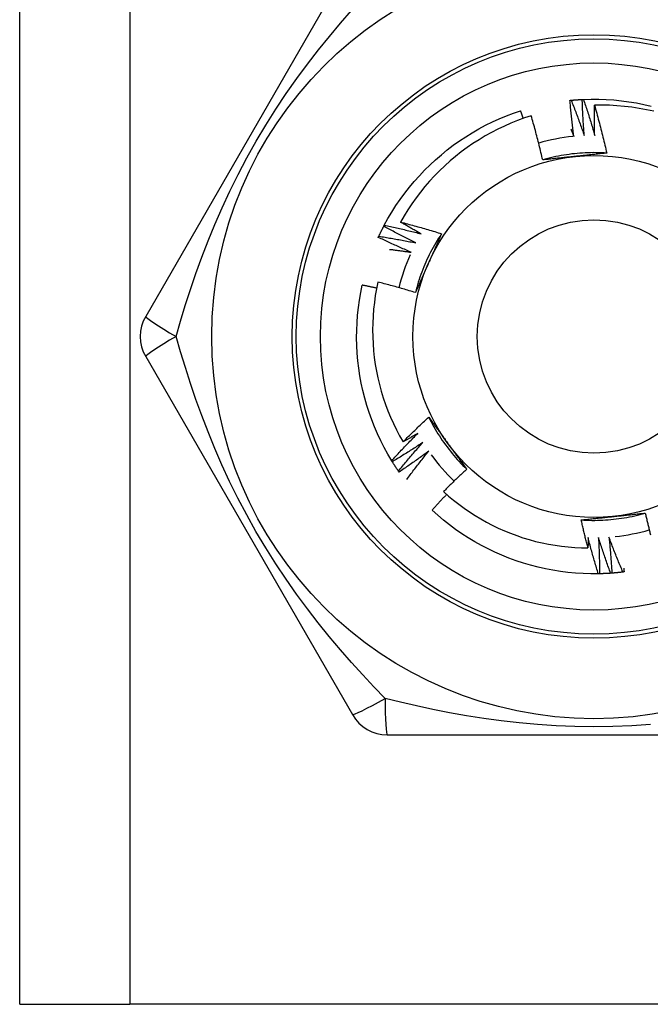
# Model space of a CAD drawing. Header units: inches. Extents: x 6 to 217, y 10 to 119.
# Tile 31 of 141: x 39.69 to 39.999, y 21.499 to 21.981. Entities that reach past the tile are written whole.
import ezdxf

# ---------------------------------------------------------------- set-up
doc = ezdxf.new("R2010")
doc.units = ezdxf.units.IN
doc.header["$MEASUREMENT"] = 0
doc.layers.add('Visible Edges(ANSI)', color=7, linetype='Continuous', lineweight=25)
doc.layers.add('Visible Tangent Edges(ANSI)', color=7, linetype='Continuous', lineweight=25)

msp = doc.modelspace()

# ---------------------------------------------------------------- linework, layer by layer
at = {"layer": 'Visible Edges(ANSI)'}
for p, q in [((39.69045, 21.49928), (39.69045, 78.25518)), ((39.85325, 22.01109), (39.7521, 21.83589)), ((39.86858, 21.87997), (39.86886, 21.8805)), ((39.7521, 21.81621), (39.85325, 21.64101)), ((39.87279, 21.76478), (39.87247, 21.76529)), ((39.8761, 21.75974), (39.87576, 21.76023)), ((39.97418, 21.70994), (39.97357, 21.70993)), ((39.8703, 21.63117), (40.0726, 21.63117)), ((39.69045, 21.49928), (39.7443, 21.49928)), ((40.1986, 21.49928), (39.7443, 21.49928))]:
    msp.add_line(p, q, dxfattribs=at)
at = {"layer": 'Visible Edges(ANSI)', "flags": 128}
for points in [[(39.95969, 21.94159), (39.95972, 21.9416), (39.95974, 21.9416), (39.95977, 21.9416), (39.95979, 21.9416), (39.95982, 21.94161), (39.95984, 21.94161), (39.95987, 21.94161), (39.95989, 21.94161), (39.95992, 21.94162), (39.95994, 21.94162), (39.95997, 21.94162), (39.95999, 21.94162), (39.96002, 21.94163), (39.96004, 21.94163), (39.96007, 21.94163), (39.96009, 21.94163), (39.96012, 21.94164), (39.96014, 21.94164), (39.96017, 21.94164), (39.96019, 21.94164), (39.96022, 21.94165), (39.96024, 21.94165), (39.96027, 21.94165), (39.96029, 21.94165)], [(39.96159, 21.92398), (39.9615, 21.92471), (39.9614, 21.92545), (39.96131, 21.92618), (39.96122, 21.92691), (39.96113, 21.92764), (39.96104, 21.92837), (39.96095, 21.92911), (39.96087, 21.92984), (39.96078, 21.93057), (39.9607, 21.93131), (39.96062, 21.93204), (39.96054, 21.93277), (39.96046, 21.93351), (39.96038, 21.93424), (39.96031, 21.93498), (39.96023, 21.93571), (39.96016, 21.93645), (39.96009, 21.93718), (39.96002, 21.93792), (39.95995, 21.93865), (39.95989, 21.93939), (39.95982, 21.94012), (39.95976, 21.94086), (39.95969, 21.94159)], [(39.96029, 21.94165), (39.96052, 21.94168), (39.96074, 21.9417), (39.96097, 21.94172), (39.96119, 21.94174), (39.96142, 21.94176), (39.96165, 21.94178), (39.96187, 21.9418), (39.9621, 21.94181), (39.96232, 21.94183), (39.96255, 21.94185), (39.96277, 21.94187), (39.963, 21.94188), (39.96322, 21.9419), (39.96345, 21.94192), (39.96367, 21.94193), (39.9639, 21.94195), (39.96413, 21.94196), (39.96435, 21.94197), (39.96458, 21.94199), (39.9648, 21.942), (39.96503, 21.94201), (39.96525, 21.94203), (39.96548, 21.94204), (39.96571, 21.94205)], [(39.96029, 21.94165), (39.96058, 21.94094), (39.96086, 21.94023), (39.96114, 21.93951), (39.96142, 21.93879), (39.96169, 21.93808), (39.96197, 21.93736), (39.96224, 21.93664), (39.96251, 21.93593), (39.96279, 21.93521), (39.96306, 21.93449), (39.96332, 21.93377), (39.96359, 21.93305), (39.96386, 21.93233), (39.96412, 21.93161), (39.96439, 21.93088), (39.96465, 21.93016), (39.96491, 21.92944), (39.96517, 21.92871), (39.96542, 21.92799), (39.96568, 21.92727), (39.96593, 21.92654), (39.96619, 21.92581), (39.96644, 21.92509), (39.96669, 21.92436)], [(39.96571, 21.94205), (39.96573, 21.94205), (39.96576, 21.94205), (39.96578, 21.94205), (39.96581, 21.94205), (39.96583, 21.94206), (39.96586, 21.94206), (39.96588, 21.94206), (39.96591, 21.94206), (39.96593, 21.94206), (39.96596, 21.94206), (39.96598, 21.94206), (39.96601, 21.94206), (39.96603, 21.94206), (39.96606, 21.94207), (39.96608, 21.94207), (39.96611, 21.94207), (39.96613, 21.94207), (39.96616, 21.94207), (39.96618, 21.94207), (39.96621, 21.94207), (39.96623, 21.94207), (39.96626, 21.94207), (39.96628, 21.94208), (39.96631, 21.94208)], [(39.96669, 21.92436), (39.96663, 21.9251), (39.96658, 21.92583), (39.96652, 21.92657), (39.96647, 21.9273), (39.96642, 21.92804), (39.96637, 21.92878), (39.96632, 21.92951), (39.96627, 21.93025), (39.96622, 21.93099), (39.96618, 21.93172), (39.96614, 21.93246), (39.96609, 21.9332), (39.96605, 21.93393), (39.96602, 21.93467), (39.96598, 21.93541), (39.96594, 21.93615), (39.96591, 21.93688), (39.96587, 21.93762), (39.96584, 21.93836), (39.96581, 21.9391), (39.96578, 21.93983), (39.96576, 21.94057), (39.96573, 21.94131), (39.96571, 21.94205)], [(39.96631, 21.94208), (39.97003, 21.94218), (39.97375, 21.94217), (39.97747, 21.94203), (39.98118, 21.94178), (39.98488, 21.94141), (39.98857, 21.94092), (39.99224, 21.94032), (39.99589, 21.93959), (39.99951, 21.93875)], [(39.96631, 21.94208), (39.96655, 21.94135), (39.9668, 21.94062), (39.96704, 21.93989), (39.96728, 21.93916), (39.96752, 21.93843), (39.96776, 21.9377), (39.96799, 21.93697), (39.96823, 21.93624), (39.96846, 21.93551), (39.9687, 21.93478), (39.96893, 21.93404), (39.96916, 21.93331), (39.96938, 21.93258), (39.96961, 21.93184), (39.96984, 21.93111), (39.97006, 21.93037), (39.97028, 21.92964), (39.9705, 21.9289), (39.97072, 21.92817), (39.97094, 21.92743), (39.97116, 21.92669), (39.97137, 21.92595), (39.97159, 21.92521), (39.9718, 21.92448)], [(39.86886, 21.8805), (39.87066, 21.88376), (39.87256, 21.88696), (39.87456, 21.89009), (39.87666, 21.89316), (39.87886, 21.89617), (39.88115, 21.89909), (39.88354, 21.90195), (39.88601, 21.90473), (39.88858, 21.90742), (39.89123, 21.91003), (39.89396, 21.91256), (39.89677, 21.915), (39.89966, 21.91734), (39.90262, 21.9196), (39.90565, 21.92175), (39.90875, 21.92381), (39.91191, 21.92577), (39.91513, 21.92762), (39.91842, 21.92938), (39.92175, 21.93102), (39.92514, 21.93256), (39.92857, 21.93399), (39.93205, 21.93531), (39.93557, 21.93651)], [(39.93683, 21.93278), (39.93678, 21.93294), (39.93673, 21.9331), (39.93668, 21.93325), (39.93663, 21.93341), (39.93657, 21.93356), (39.93652, 21.93372), (39.93647, 21.93387), (39.93642, 21.93403), (39.93636, 21.93418), (39.93631, 21.93434), (39.93626, 21.93449), (39.93621, 21.93465), (39.93615, 21.9348), (39.9361, 21.93496), (39.93605, 21.93512), (39.936, 21.93527), (39.93594, 21.93543), (39.93589, 21.93558), (39.93584, 21.93574), (39.93578, 21.93589), (39.93573, 21.93605), (39.93568, 21.9362), (39.93563, 21.93636), (39.93557, 21.93651)], [(39.9718, 21.92448), (39.97178, 21.92509), (39.97177, 21.92571), (39.97175, 21.92632), (39.97174, 21.92694), (39.97173, 21.92755), (39.97172, 21.92817), (39.97171, 21.92878), (39.9717, 21.9294), (39.97169, 21.93001), (39.97168, 21.93063), (39.97168, 21.93124), (39.97167, 21.93186), (39.97167, 21.93247), (39.97166, 21.93309), (39.97166, 21.93371), (39.97166, 21.93432), (39.97166, 21.93494), (39.97166, 21.93555), (39.97166, 21.93617), (39.97167, 21.93678), (39.97167, 21.9374), (39.97168, 21.93801), (39.97168, 21.93863), (39.97169, 21.93925)], [(40.00073, 21.93623), (39.99716, 21.93701), (39.99357, 21.93768), (39.98995, 21.93824), (39.98632, 21.93867), (39.98268, 21.93899), (39.97902, 21.9392), (39.97536, 21.93928), (39.97169, 21.93925)], [(39.97169, 21.93925), (39.97197, 21.93828), (39.97224, 21.93731), (39.97252, 21.93634), (39.97279, 21.93537), (39.97306, 21.93439), (39.97332, 21.93342), (39.97358, 21.93245), (39.97385, 21.93148), (39.9741, 21.9305), (39.97436, 21.92953), (39.97461, 21.92855), (39.97487, 21.92757), (39.97511, 21.9266), (39.97536, 21.92562), (39.9756, 21.92464), (39.97585, 21.92366), (39.97608, 21.92268), (39.97632, 21.9217), (39.97655, 21.92072), (39.97679, 21.91974), (39.97701, 21.91876), (39.97724, 21.91777), (39.97746, 21.91679), (39.97768, 21.9158)], [(39.94074, 21.93409), (39.9374, 21.93298), (39.93409, 21.93177), (39.93082, 21.93045), (39.92759, 21.92903), (39.92441, 21.92751), (39.92128, 21.92589), (39.91821, 21.92417), (39.9152, 21.92236), (39.91225, 21.92046), (39.90935, 21.91846), (39.90653, 21.91638), (39.90377, 21.9142), (39.90107, 21.91194), (39.89845, 21.90959), (39.8959, 21.90716), (39.89343, 21.90464), (39.89104, 21.90205), (39.88874, 21.89939), (39.88652, 21.89665), (39.8844, 21.89385), (39.88236, 21.89099), (39.88042, 21.88806), (39.87857, 21.88507), (39.87682, 21.88203)], [(39.94637, 21.91245), (39.94616, 21.91336), (39.94595, 21.91427), (39.94573, 21.91518), (39.94552, 21.91609), (39.9453, 21.91699), (39.94508, 21.9179), (39.94486, 21.9188), (39.94463, 21.91971), (39.94441, 21.92061), (39.94418, 21.92151), (39.94395, 21.92242), (39.94371, 21.92332), (39.94348, 21.92422), (39.94324, 21.92512), (39.943, 21.92602), (39.94276, 21.92692), (39.94251, 21.92782), (39.94227, 21.92872), (39.94202, 21.92961), (39.94176, 21.93051), (39.94151, 21.93141), (39.94125, 21.9323), (39.941, 21.9332), (39.94074, 21.93409)], [(39.96016, 21.9275), (39.96022, 21.92735), (39.96028, 21.9272), (39.96034, 21.92706), (39.9604, 21.92691), (39.96046, 21.92676), (39.96052, 21.92662), (39.96058, 21.92647), (39.96064, 21.92633), (39.9607, 21.92618), (39.96076, 21.92603), (39.96082, 21.92589), (39.96088, 21.92574), (39.96094, 21.92559), (39.961, 21.92545), (39.96106, 21.9253), (39.96112, 21.92515), (39.96118, 21.92501), (39.96124, 21.92486), (39.9613, 21.92472), (39.96136, 21.92457), (39.96142, 21.92442), (39.96148, 21.92428), (39.96154, 21.92413), (39.96159, 21.92398)], [(39.97768, 21.9158), (39.97637, 21.91588), (39.97505, 21.91594), (39.97373, 21.91598), (39.97241, 21.916), (39.97109, 21.91601), (39.96977, 21.91599), (39.96846, 21.91596), (39.96714, 21.9159), (39.96582, 21.91583), (39.9645, 21.91574), (39.96319, 21.91563), (39.96188, 21.9155), (39.96057, 21.91535), (39.95926, 21.91518), (39.95795, 21.91499), (39.95665, 21.91479), (39.95535, 21.91456), (39.95405, 21.91432), (39.95276, 21.91405), (39.95147, 21.91377), (39.95019, 21.91347), (39.94891, 21.91315), (39.94764, 21.91281), (39.94637, 21.91245)], [(39.96219, 21.91415), (39.96152, 21.91408), (39.96086, 21.91401), (39.9602, 21.91394), (39.95953, 21.91387), (39.95887, 21.9138), (39.95821, 21.91373), (39.95755, 21.91366), (39.95689, 21.91359), (39.95623, 21.91352), (39.95557, 21.91345), (39.95491, 21.91338), (39.95425, 21.91331), (39.95359, 21.91324), (39.95293, 21.91317), (39.95227, 21.9131), (39.95162, 21.91303), (39.95096, 21.91296), (39.9503, 21.91288), (39.94965, 21.91281), (39.94899, 21.91274), (39.94833, 21.91267), (39.94768, 21.9126), (39.94702, 21.91253), (39.94637, 21.91245)], [(39.97768, 21.9158), (39.97704, 21.91573), (39.9764, 21.91566), (39.97576, 21.91559), (39.97512, 21.91552), (39.97447, 21.91545), (39.97383, 21.91538), (39.97319, 21.91531), (39.97255, 21.91524), (39.9719, 21.91517), (39.97126, 21.91511), (39.97061, 21.91504), (39.96997, 21.91497), (39.96932, 21.9149), (39.96868, 21.91483), (39.96803, 21.91476), (39.96738, 21.91469), (39.96674, 21.91463), (39.96609, 21.91456), (39.96544, 21.91449), (39.96479, 21.91442), (39.96414, 21.91435), (39.96349, 21.91428), (39.96284, 21.91422), (39.96219, 21.91415)], [(39.86618, 21.8751), (39.86627, 21.87531), (39.86637, 21.87551), (39.86646, 21.87572), (39.86656, 21.87592), (39.86666, 21.87613), (39.86676, 21.87633), (39.86685, 21.87653), (39.86695, 21.87674), (39.86705, 21.87694), (39.86715, 21.87715), (39.86725, 21.87735), (39.86735, 21.87755), (39.86745, 21.87775), (39.86755, 21.87796), (39.86765, 21.87816), (39.86775, 21.87836), (39.86786, 21.87856), (39.86796, 21.87876), (39.86806, 21.87896), (39.86816, 21.87917), (39.86827, 21.87937), (39.86837, 21.87957), (39.86848, 21.87977), (39.86858, 21.87997)], [(39.88432, 21.87184), (39.88366, 21.87216), (39.883, 21.87249), (39.88233, 21.87282), (39.88167, 21.87314), (39.88101, 21.87347), (39.88035, 21.8738), (39.87969, 21.87413), (39.87903, 21.87447), (39.87838, 21.8748), (39.87772, 21.87514), (39.87706, 21.87547), (39.87641, 21.87581), (39.87575, 21.87615), (39.8751, 21.87649), (39.87444, 21.87683), (39.87379, 21.87718), (39.87313, 21.87752), (39.87248, 21.87787), (39.87183, 21.87821), (39.87118, 21.87856), (39.87053, 21.87891), (39.86988, 21.87926), (39.86923, 21.87962), (39.86858, 21.87997)], [(39.86886, 21.8805), (39.86961, 21.88034), (39.87037, 21.88018), (39.87112, 21.88002), (39.87187, 21.87986), (39.87262, 21.8797), (39.87337, 21.87953), (39.87412, 21.87936), (39.87487, 21.8792), (39.87562, 21.87903), (39.87636, 21.87885), (39.87711, 21.87868), (39.87786, 21.87851), (39.87861, 21.87833), (39.87936, 21.87815), (39.8801, 21.87798), (39.88085, 21.87779), (39.8816, 21.87761), (39.88234, 21.87743), (39.88309, 21.87725), (39.88384, 21.87706), (39.88458, 21.87687), (39.88533, 21.87668), (39.88607, 21.87649), (39.88682, 21.8763)], [(39.87682, 21.88203), (39.87766, 21.88181), (39.8785, 21.88159), (39.87934, 21.88137), (39.88018, 21.88115), (39.88102, 21.88093), (39.88185, 21.8807), (39.88269, 21.88047), (39.88353, 21.88025), (39.88436, 21.88001), (39.8852, 21.87978), (39.88603, 21.87955), (39.88687, 21.87931), (39.8877, 21.87907), (39.88853, 21.87883), (39.88936, 21.87859), (39.8902, 21.87835), (39.89103, 21.8781), (39.89186, 21.87785), (39.89269, 21.8776), (39.89352, 21.87735), (39.89435, 21.8771), (39.89518, 21.87684), (39.89601, 21.87659), (39.89684, 21.87633)], [(39.88682, 21.8763), (39.8864, 21.87653), (39.88598, 21.87677), (39.88556, 21.877), (39.88514, 21.87723), (39.88472, 21.87747), (39.8843, 21.8777), (39.88388, 21.87794), (39.88347, 21.87818), (39.88305, 21.87841), (39.88263, 21.87865), (39.88221, 21.87889), (39.8818, 21.87913), (39.88138, 21.87936), (39.88097, 21.8796), (39.88055, 21.87984), (39.88014, 21.88008), (39.87972, 21.88033), (39.87931, 21.88057), (39.87889, 21.88081), (39.87848, 21.88105), (39.87806, 21.88129), (39.87765, 21.88154), (39.87724, 21.88178), (39.87682, 21.88203)], [(39.86592, 21.87456), (39.86593, 21.87458), (39.86594, 21.8746), (39.86595, 21.87463), (39.86596, 21.87465), (39.86597, 21.87467), (39.86598, 21.87469), (39.866, 21.87472), (39.86601, 21.87474), (39.86602, 21.87476), (39.86603, 21.87479), (39.86604, 21.87481), (39.86605, 21.87483), (39.86606, 21.87485), (39.86607, 21.87488), (39.86608, 21.8749), (39.86609, 21.87492), (39.8661, 21.87495), (39.86611, 21.87497), (39.86612, 21.87499), (39.86613, 21.87501), (39.86614, 21.87504), (39.86615, 21.87506), (39.86616, 21.87508), (39.86618, 21.8751)], [(39.88206, 21.86726), (39.88138, 21.86755), (39.88071, 21.86784), (39.88003, 21.86813), (39.87935, 21.86842), (39.87867, 21.86871), (39.878, 21.86901), (39.87732, 21.86931), (39.87665, 21.8696), (39.87597, 21.8699), (39.8753, 21.8702), (39.87462, 21.87051), (39.87395, 21.87081), (39.87328, 21.87112), (39.87261, 21.87142), (39.87194, 21.87173), (39.87127, 21.87204), (39.8706, 21.87235), (39.86993, 21.87266), (39.86926, 21.87297), (39.86859, 21.87329), (39.86792, 21.8736), (39.86725, 21.87392), (39.86659, 21.87424), (39.86592, 21.87456)], [(39.86618, 21.8751), (39.86693, 21.87499), (39.86769, 21.87487), (39.86845, 21.87474), (39.86921, 21.87462), (39.86997, 21.87449), (39.87072, 21.87437), (39.87148, 21.87424), (39.87224, 21.87411), (39.87299, 21.87398), (39.87375, 21.87385), (39.87451, 21.87371), (39.87526, 21.87358), (39.87602, 21.87344), (39.87678, 21.8733), (39.87753, 21.87316), (39.87829, 21.87302), (39.87904, 21.87288), (39.8798, 21.87274), (39.88055, 21.87259), (39.88131, 21.87244), (39.88206, 21.8723), (39.88281, 21.87215), (39.88357, 21.87199), (39.88432, 21.87184)], [(39.89684, 21.87632), (39.89611, 21.87522), (39.8954, 21.87411), (39.89471, 21.87299), (39.89403, 21.87186), (39.89336, 21.87072), (39.89272, 21.86957), (39.89209, 21.86841), (39.89148, 21.86724), (39.89088, 21.86607), (39.8903, 21.86488), (39.88974, 21.86369), (39.8892, 21.86248), (39.88867, 21.86127), (39.88816, 21.86006), (39.88767, 21.85883), (39.8872, 21.8576), (39.88675, 21.85636), (39.88631, 21.85512), (39.88589, 21.85387), (39.88549, 21.85261), (39.88511, 21.85135), (39.88475, 21.85008), (39.8844, 21.84881), (39.88408, 21.84753)], [(39.89684, 21.87633), (39.89658, 21.87574), (39.89632, 21.87515), (39.89606, 21.87455), (39.8958, 21.87396), (39.89554, 21.87337), (39.89528, 21.87278), (39.89501, 21.87219), (39.89475, 21.8716), (39.89449, 21.871), (39.89423, 21.87041), (39.89397, 21.86982), (39.8937, 21.86923), (39.89344, 21.86863), (39.89318, 21.86804), (39.89291, 21.86745), (39.89265, 21.86685), (39.89238, 21.86626), (39.89212, 21.86566), (39.89185, 21.86507), (39.89159, 21.86447), (39.89132, 21.86387), (39.89106, 21.86328), (39.89079, 21.86268), (39.89052, 21.86208)], [(39.87147, 21.8687), (39.87192, 21.86865), (39.87236, 21.86859), (39.8728, 21.86854), (39.87324, 21.86848), (39.87368, 21.86843), (39.87412, 21.86837), (39.87457, 21.86831), (39.87501, 21.86825), (39.87545, 21.86819), (39.87589, 21.86814), (39.87633, 21.86808), (39.87677, 21.86802), (39.87721, 21.86796), (39.87765, 21.86789), (39.8781, 21.86783), (39.87854, 21.86777), (39.87898, 21.86771), (39.87942, 21.86765), (39.87986, 21.86758), (39.8803, 21.86752), (39.88074, 21.86745), (39.88118, 21.86739), (39.88162, 21.86732), (39.88206, 21.86726)], [(39.89052, 21.86208), (39.89025, 21.86147), (39.88998, 21.86086), (39.88971, 21.86025), (39.88944, 21.85964), (39.88917, 21.85903), (39.8889, 21.85842), (39.88863, 21.85782), (39.88836, 21.85721), (39.88809, 21.8566), (39.88782, 21.85599), (39.88755, 21.85539), (39.88728, 21.85478), (39.88701, 21.85418), (39.88674, 21.85357), (39.88648, 21.85297), (39.88621, 21.85236), (39.88594, 21.85176), (39.88567, 21.85115), (39.88541, 21.85055), (39.88514, 21.84995), (39.88487, 21.84934), (39.88461, 21.84874), (39.88434, 21.84813), (39.88408, 21.84753)], [(39.87247, 21.76529), (39.87057, 21.76849), (39.86878, 21.77175), (39.86709, 21.77507), (39.86552, 21.77843), (39.86405, 21.78185), (39.86268, 21.78531), (39.86144, 21.78882), (39.8603, 21.79236), (39.85928, 21.79594), (39.85837, 21.79955), (39.85758, 21.80318), (39.85691, 21.80684), (39.85635, 21.81052), (39.85591, 21.81421), (39.85559, 21.81792), (39.85539, 21.82163), (39.85531, 21.82535), (39.85535, 21.82907), (39.8555, 21.83279), (39.85578, 21.8365), (39.85617, 21.8402), (39.85668, 21.84388), (39.85731, 21.84755), (39.85806, 21.85119)], [(39.86509, 21.84969), (39.8648, 21.84976), (39.86451, 21.84982), (39.86421, 21.84989), (39.86392, 21.84995), (39.86363, 21.85002), (39.86334, 21.85008), (39.86304, 21.85014), (39.86275, 21.85021), (39.86246, 21.85027), (39.86216, 21.85033), (39.86187, 21.8504), (39.86158, 21.85046), (39.86129, 21.85052), (39.86099, 21.85058), (39.8607, 21.85065), (39.86041, 21.85071), (39.86011, 21.85077), (39.85982, 21.85083), (39.85953, 21.85089), (39.85923, 21.85095), (39.85894, 21.85101), (39.85865, 21.85107), (39.85835, 21.85113), (39.85806, 21.85119)], [(39.86571, 21.85268), (39.86503, 21.84938), (39.86445, 21.84606), (39.86398, 21.84272), (39.86361, 21.83936), (39.86335, 21.836), (39.86319, 21.83262), (39.86313, 21.82924), (39.86318, 21.82585), (39.86334, 21.82247), (39.8636, 21.81911), (39.86397, 21.81575), (39.86444, 21.81241), (39.86502, 21.80909), (39.8657, 21.80579), (39.86648, 21.80251), (39.86736, 21.79925), (39.86835, 21.79603), (39.86944, 21.79283), (39.87063, 21.78966), (39.87192, 21.78653), (39.87331, 21.78345), (39.87479, 21.78042), (39.87637, 21.77743), (39.87804, 21.7745)], [(39.88408, 21.84753), (39.88332, 21.84776), (39.88256, 21.848), (39.8818, 21.84823), (39.88103, 21.84846), (39.88027, 21.84868), (39.87951, 21.84891), (39.87875, 21.84913), (39.87798, 21.84935), (39.87722, 21.84957), (39.87645, 21.84979), (39.87569, 21.85001), (39.87492, 21.85023), (39.87416, 21.85044), (39.87339, 21.85065), (39.87263, 21.85086), (39.87186, 21.85107), (39.87109, 21.85128), (39.87032, 21.85148), (39.86956, 21.85169), (39.86879, 21.85189), (39.86802, 21.85209), (39.86725, 21.85229), (39.86648, 21.85249), (39.86571, 21.85268)], [(39.87804, 21.7745), (39.87855, 21.77502), (39.87906, 21.77553), (39.87958, 21.77604), (39.88009, 21.77655), (39.88061, 21.77706), (39.88113, 21.77757), (39.88165, 21.77808), (39.88216, 21.77859), (39.88268, 21.77909), (39.88321, 21.7796), (39.88373, 21.7801), (39.88425, 21.78061), (39.88477, 21.78111), (39.8853, 21.78161), (39.88583, 21.78211), (39.88635, 21.78261), (39.88688, 21.78311), (39.88741, 21.78361), (39.88794, 21.7841), (39.88847, 21.7846), (39.889, 21.78509), (39.88953, 21.78559), (39.89007, 21.78608), (39.8906, 21.78657)], [(39.8906, 21.78657), (39.89098, 21.78605), (39.89136, 21.78553), (39.89175, 21.78501), (39.89213, 21.78449), (39.89251, 21.78397), (39.89289, 21.78345), (39.89327, 21.78292), (39.89365, 21.7824), (39.89404, 21.78188), (39.89442, 21.78136), (39.8948, 21.78083), (39.89518, 21.78031), (39.89556, 21.77978), (39.89595, 21.77926), (39.89633, 21.77873), (39.89671, 21.77821), (39.89709, 21.77768), (39.89748, 21.77715), (39.89786, 21.77663), (39.89824, 21.7761), (39.89863, 21.77557), (39.89901, 21.77504), (39.8994, 21.77451), (39.89978, 21.77398)], [(39.89061, 21.78658), (39.89119, 21.78539), (39.8918, 21.78422), (39.89242, 21.78306), (39.89306, 21.78191), (39.89372, 21.78076), (39.89439, 21.77963), (39.89508, 21.7785), (39.89579, 21.77739), (39.89651, 21.77628), (39.89725, 21.77519), (39.898, 21.77411), (39.89877, 21.77304), (39.89955, 21.77198), (39.90035, 21.77093), (39.90117, 21.76989), (39.902, 21.76886), (39.90284, 21.76785), (39.9037, 21.76685), (39.90458, 21.76586), (39.90547, 21.76489), (39.90637, 21.76393), (39.90729, 21.76298), (39.90822, 21.76205), (39.90916, 21.76113)], [(39.87247, 21.76529), (39.87299, 21.76586), (39.8735, 21.76642), (39.87402, 21.76699), (39.87455, 21.76755), (39.87507, 21.76811), (39.87559, 21.76868), (39.87612, 21.76924), (39.87664, 21.7698), (39.87717, 21.77036), (39.8777, 21.77092), (39.87822, 21.77147), (39.87875, 21.77203), (39.87928, 21.77258), (39.87982, 21.77314), (39.88035, 21.77369), (39.88088, 21.77424), (39.88142, 21.7748), (39.88196, 21.77535), (39.88249, 21.77589), (39.88303, 21.77644), (39.88357, 21.77699), (39.88411, 21.77754), (39.88466, 21.77808), (39.8852, 21.77863)], [(39.8852, 21.77863), (39.8849, 21.77845), (39.88461, 21.77828), (39.88431, 21.7781), (39.88401, 21.77793), (39.88371, 21.77775), (39.88342, 21.77758), (39.88312, 21.77741), (39.88282, 21.77723), (39.88252, 21.77706), (39.88223, 21.77689), (39.88193, 21.77672), (39.88163, 21.77654), (39.88133, 21.77637), (39.88103, 21.7762), (39.88073, 21.77603), (39.88044, 21.77586), (39.88014, 21.77569), (39.87984, 21.77552), (39.87954, 21.77535), (39.87924, 21.77518), (39.87894, 21.77501), (39.87864, 21.77484), (39.87834, 21.77467), (39.87804, 21.7745)], [(39.88778, 21.77421), (39.88716, 21.77381), (39.88655, 21.7734), (39.88593, 21.773), (39.88531, 21.77259), (39.88469, 21.77219), (39.88407, 21.77179), (39.88345, 21.77139), (39.88283, 21.77099), (39.88221, 21.77059), (39.88159, 21.7702), (39.88096, 21.7698), (39.88034, 21.76941), (39.87971, 21.76901), (39.87909, 21.76862), (39.87846, 21.76823), (39.87783, 21.76784), (39.87721, 21.76746), (39.87658, 21.76707), (39.87595, 21.76668), (39.87532, 21.7663), (39.87468, 21.76592), (39.87405, 21.76554), (39.87342, 21.76515), (39.87279, 21.76478)], [(39.87576, 21.76023), (39.87624, 21.76083), (39.87673, 21.76142), (39.87722, 21.76201), (39.87771, 21.7626), (39.8782, 21.76319), (39.8787, 21.76378), (39.87919, 21.76437), (39.87969, 21.76495), (39.88019, 21.76554), (39.88068, 21.76612), (39.88118, 21.76671), (39.88168, 21.76729), (39.88218, 21.76787), (39.88269, 21.76845), (39.88319, 21.76903), (39.8837, 21.76961), (39.8842, 21.77019), (39.88471, 21.77077), (39.88522, 21.77135), (39.88573, 21.77192), (39.88624, 21.7725), (39.88675, 21.77307), (39.88726, 21.77364), (39.88778, 21.77421)], [(39.89978, 21.77398), (39.90018, 21.77344), (39.90057, 21.7729), (39.90096, 21.77236), (39.90135, 21.77182), (39.90174, 21.77128), (39.90214, 21.77074), (39.90253, 21.77021), (39.90292, 21.76967), (39.90331, 21.76913), (39.9037, 21.7686), (39.90409, 21.76806), (39.90448, 21.76752), (39.90487, 21.76699), (39.90526, 21.76645), (39.90565, 21.76592), (39.90604, 21.76538), (39.90643, 21.76485), (39.90682, 21.76432), (39.90721, 21.76379), (39.9076, 21.76325), (39.90799, 21.76272), (39.90838, 21.76219), (39.90877, 21.76166), (39.90916, 21.76113)], [(39.89058, 21.76994), (39.88999, 21.7695), (39.88939, 21.76906), (39.8888, 21.76863), (39.8882, 21.76819), (39.8876, 21.76776), (39.88701, 21.76733), (39.88641, 21.7669), (39.88581, 21.76646), (39.88521, 21.76604), (39.88461, 21.76561), (39.884, 21.76518), (39.8834, 21.76475), (39.8828, 21.76433), (39.88219, 21.76391), (39.88159, 21.76348), (39.88098, 21.76306), (39.88037, 21.76264), (39.87977, 21.76222), (39.87916, 21.76181), (39.87855, 21.76139), (39.87794, 21.76098), (39.87732, 21.76056), (39.87671, 21.76015), (39.8761, 21.75974)], [(39.87982, 21.75605), (39.88025, 21.75664), (39.88069, 21.75723), (39.88113, 21.75781), (39.88157, 21.7584), (39.88201, 21.75898), (39.88245, 21.75957), (39.88289, 21.76015), (39.88333, 21.76073), (39.88378, 21.76131), (39.88422, 21.76189), (39.88467, 21.76247), (39.88512, 21.76305), (39.88557, 21.76363), (39.88602, 21.76421), (39.88647, 21.76479), (39.88692, 21.76536), (39.88738, 21.76594), (39.88783, 21.76651), (39.88829, 21.76709), (39.88874, 21.76766), (39.8892, 21.76823), (39.88966, 21.7688), (39.89012, 21.76937), (39.89058, 21.76994)], [(39.87576, 21.76023), (39.87563, 21.76042), (39.8755, 21.76061), (39.87537, 21.76079), (39.87525, 21.76098), (39.87512, 21.76117), (39.87499, 21.76136), (39.87487, 21.76154), (39.87474, 21.76173), (39.87462, 21.76192), (39.87449, 21.76211), (39.87437, 21.7623), (39.87424, 21.76249), (39.87412, 21.76268), (39.874, 21.76287), (39.87387, 21.76306), (39.87375, 21.76325), (39.87363, 21.76344), (39.87351, 21.76363), (39.87339, 21.76382), (39.87327, 21.76401), (39.87314, 21.7642), (39.87302, 21.76439), (39.8729, 21.76458), (39.87279, 21.76478)], [(39.90916, 21.76113), (39.90868, 21.76068), (39.9082, 21.76023), (39.90772, 21.75978), (39.90724, 21.75933), (39.90676, 21.75888), (39.90628, 21.75842), (39.9058, 21.75797), (39.90532, 21.75752), (39.90485, 21.75706), (39.90437, 21.7566), (39.9039, 21.75615), (39.90343, 21.75569), (39.90295, 21.75523), (39.90248, 21.75477), (39.90201, 21.75431), (39.90154, 21.75385), (39.90107, 21.75339), (39.9006, 21.75293), (39.90014, 21.75246), (39.89967, 21.752), (39.8992, 21.75153), (39.89874, 21.75107), (39.89827, 21.7506), (39.89781, 21.75013)], [(39.89934, 21.74877), (39.89904, 21.74845), (39.89874, 21.74814), (39.89844, 21.74782), (39.89814, 21.74751), (39.89784, 21.74719), (39.89754, 21.74687), (39.89724, 21.74655), (39.89695, 21.74624), (39.89665, 21.74592), (39.89635, 21.7456), (39.89606, 21.74528), (39.89576, 21.74496), (39.89547, 21.74464), (39.89517, 21.74432), (39.89488, 21.744), (39.89458, 21.74368), (39.89429, 21.74336), (39.894, 21.74304), (39.8937, 21.74272), (39.89341, 21.7424), (39.89312, 21.74208), (39.89282, 21.74175), (39.89253, 21.74143), (39.89224, 21.74111)], [(39.89781, 21.75013), (39.90023, 21.74799), (39.90272, 21.74592), (39.90526, 21.74393), (39.90787, 21.74201), (39.91053, 21.74018), (39.91325, 21.73843), (39.91601, 21.73677), (39.91884, 21.73519), (39.92171, 21.7337), (39.92462, 21.73229), (39.92759, 21.73098), (39.93059, 21.72975), (39.93363, 21.72862), (39.93669, 21.72759), (39.93979, 21.72666), (39.94291, 21.72582), (39.94605, 21.72507), (39.94921, 21.72443), (39.9524, 21.72388), (39.9556, 21.72344), (39.95881, 21.72309), (39.96204, 21.72284), (39.96527, 21.7227), (39.96851, 21.72265)], [(39.97357, 21.70993), (39.96985, 21.70992), (39.96613, 21.71003), (39.96242, 21.71026), (39.95872, 21.71061), (39.95503, 21.71107), (39.95135, 21.71166), (39.9477, 21.71236), (39.94407, 21.71318), (39.94047, 21.71411), (39.9369, 21.71516), (39.93337, 21.71633), (39.92987, 21.7176), (39.92642, 21.71899), (39.92302, 21.72049), (39.91966, 21.72209), (39.91636, 21.7238), (39.91311, 21.72562), (39.90992, 21.72754), (39.9068, 21.72956), (39.90374, 21.73168), (39.90076, 21.7339), (39.89784, 21.73621), (39.895, 21.73861), (39.89224, 21.74111)], [(39.96521, 21.7363), (39.96653, 21.73622), (39.96785, 21.73616), (39.96917, 21.73612), (39.97048, 21.73609), (39.9718, 21.73609), (39.97312, 21.73611), (39.97444, 21.73614), (39.97576, 21.73619), (39.97708, 21.73627), (39.97839, 21.73636), (39.97971, 21.73647), (39.98102, 21.7366), (39.98233, 21.73675), (39.98364, 21.73692), (39.98494, 21.73711), (39.98625, 21.73731), (39.98755, 21.73754), (39.98884, 21.73778), (39.99014, 21.73805), (39.99142, 21.73833), (39.99271, 21.73863), (39.99399, 21.73895), (39.99526, 21.73929), (39.99653, 21.73964)], [(39.98071, 21.73795), (39.98137, 21.73802), (39.98204, 21.73809), (39.9827, 21.73816), (39.98336, 21.73823), (39.98403, 21.7383), (39.98469, 21.73837), (39.98535, 21.73844), (39.98601, 21.73851), (39.98667, 21.73858), (39.98733, 21.73865), (39.98799, 21.73872), (39.98865, 21.73879), (39.98931, 21.73886), (39.98997, 21.73893), (39.99062, 21.739), (39.99128, 21.73907), (39.99194, 21.73914), (39.9926, 21.73921), (39.99325, 21.73928), (39.99391, 21.73936), (39.99456, 21.73943), (39.99522, 21.7395), (39.99587, 21.73957), (39.99653, 21.73964)], [(39.99653, 21.73964), (39.99665, 21.73914), (39.99676, 21.73863), (39.99688, 21.73812), (39.997, 21.73761), (39.99712, 21.7371), (39.99724, 21.7366), (39.99736, 21.73609), (39.99748, 21.73558), (39.9976, 21.73507), (39.99773, 21.73457), (39.99785, 21.73406), (39.99797, 21.73355), (39.9981, 21.73305), (39.99822, 21.73254), (39.99835, 21.73204), (39.99848, 21.73153), (39.99861, 21.73102), (39.99873, 21.73052), (39.99886, 21.73001), (39.99899, 21.72951), (39.99912, 21.729)], [(39.96521, 21.73629), (39.96585, 21.73636), (39.9665, 21.73644), (39.96714, 21.73651), (39.96778, 21.73658), (39.96842, 21.73665), (39.96906, 21.73672), (39.96971, 21.73679), (39.97035, 21.73685), (39.97099, 21.73692), (39.97164, 21.73699), (39.97228, 21.73706), (39.97293, 21.73713), (39.97357, 21.7372), (39.97422, 21.73727), (39.97487, 21.73734), (39.97551, 21.7374), (39.97616, 21.73747), (39.97681, 21.73754), (39.97746, 21.73761), (39.9781, 21.73768), (39.97875, 21.73775), (39.9794, 21.73781), (39.98006, 21.73788), (39.98071, 21.73795)], [(39.96851, 21.72265), (39.96837, 21.72322), (39.96822, 21.72379), (39.96808, 21.72435), (39.96793, 21.72492), (39.96779, 21.72548), (39.96764, 21.72605), (39.9675, 21.72662), (39.96736, 21.72719), (39.96722, 21.72775), (39.96708, 21.72832), (39.96694, 21.72889), (39.9668, 21.72946), (39.96667, 21.73003), (39.96653, 21.7306), (39.96639, 21.73116), (39.96626, 21.73173), (39.96613, 21.7323), (39.96599, 21.73287), (39.96586, 21.73344), (39.96573, 21.73401), (39.9656, 21.73458), (39.96547, 21.73515), (39.96534, 21.73572), (39.96521, 21.73629)], [(39.96854, 21.72766), (39.96854, 21.72746), (39.96854, 21.72725), (39.96854, 21.72704), (39.96854, 21.72683), (39.96854, 21.72662), (39.96854, 21.72641), (39.96854, 21.7262), (39.96854, 21.72599), (39.96854, 21.72579), (39.96854, 21.72558), (39.96854, 21.72537), (39.96854, 21.72516), (39.96854, 21.72495), (39.96853, 21.72474), (39.96853, 21.72453), (39.96853, 21.72432), (39.96853, 21.72412), (39.96853, 21.72391), (39.96853, 21.7237), (39.96852, 21.72349), (39.96852, 21.72328), (39.96852, 21.72307), (39.96852, 21.72286), (39.96851, 21.72265)], [(39.97357, 21.70993), (39.97335, 21.71066), (39.97312, 21.7114), (39.9729, 21.71213), (39.97268, 21.71287), (39.97246, 21.7136), (39.97224, 21.71434), (39.97202, 21.71507), (39.97181, 21.71581), (39.97159, 21.71655), (39.97138, 21.71729), (39.97117, 21.71802), (39.97096, 21.71876), (39.97075, 21.7195), (39.97054, 21.72024), (39.97033, 21.72098), (39.97013, 21.72172), (39.96992, 21.72246), (39.96972, 21.72321), (39.96952, 21.72395), (39.96932, 21.72469), (39.96913, 21.72543), (39.96893, 21.72618), (39.96873, 21.72692), (39.96854, 21.72766)], [(39.97365, 21.72765), (39.97369, 21.72691), (39.97373, 21.72617), (39.97376, 21.72544), (39.9738, 21.7247), (39.97383, 21.72396), (39.97386, 21.72322), (39.97389, 21.72249), (39.97392, 21.72175), (39.97395, 21.72101), (39.97397, 21.72027), (39.974, 21.71954), (39.97402, 21.7188), (39.97404, 21.71806), (39.97406, 21.71732), (39.97408, 21.71659), (39.97409, 21.71585), (39.97411, 21.71511), (39.97412, 21.71437), (39.97414, 21.71363), (39.97415, 21.71289), (39.97416, 21.71216), (39.97416, 21.71142), (39.97417, 21.71068), (39.97418, 21.70994)], [(39.9796, 21.71019), (39.97933, 21.71091), (39.97907, 21.71164), (39.97881, 21.71236), (39.97855, 21.71308), (39.97829, 21.7138), (39.97804, 21.71453), (39.97778, 21.71525), (39.97753, 21.71598), (39.97727, 21.7167), (39.97702, 21.71743), (39.97677, 21.71816), (39.97652, 21.71888), (39.97628, 21.71961), (39.97603, 21.72034), (39.97579, 21.72107), (39.97554, 21.7218), (39.9753, 21.72253), (39.97506, 21.72326), (39.97482, 21.72399), (39.97459, 21.72472), (39.97435, 21.72545), (39.97412, 21.72618), (39.97388, 21.72691), (39.97365, 21.72765)], [(39.97876, 21.72789), (39.97883, 21.72716), (39.97891, 21.72643), (39.97898, 21.72569), (39.97905, 21.72496), (39.97913, 21.72422), (39.9792, 21.72349), (39.97926, 21.72275), (39.97933, 21.72202), (39.9794, 21.72128), (39.97946, 21.72055), (39.97952, 21.71981), (39.97958, 21.71908), (39.97964, 21.71834), (39.9797, 21.71761), (39.97976, 21.71687), (39.97981, 21.71613), (39.97986, 21.7154), (39.97992, 21.71466), (39.97997, 21.71392), (39.98002, 21.71319), (39.98006, 21.71245), (39.98011, 21.71171), (39.98016, 21.71098), (39.9802, 21.71024)], [(39.9856, 21.71077), (39.9853, 21.71148), (39.985, 21.71219), (39.9847, 21.71289), (39.98441, 21.7136), (39.98411, 21.71431), (39.98382, 21.71502), (39.98352, 21.71573), (39.98323, 21.71644), (39.98294, 21.71715), (39.98265, 21.71786), (39.98237, 21.71858), (39.98208, 21.71929), (39.9818, 21.72), (39.98151, 21.72072), (39.98123, 21.72143), (39.98095, 21.72215), (39.98067, 21.72286), (39.98039, 21.72358), (39.98012, 21.7243), (39.97984, 21.72502), (39.97957, 21.72574), (39.9793, 21.72645), (39.97903, 21.72717), (39.97876, 21.72789)], [(39.9796, 21.71019), (39.97937, 21.71018), (39.97915, 21.71016), (39.97892, 21.71015), (39.9787, 21.71013), (39.97847, 21.71012), (39.97824, 21.71011), (39.97802, 21.71009), (39.97779, 21.71008), (39.97757, 21.71007), (39.97734, 21.71006), (39.97711, 21.71005), (39.97689, 21.71003), (39.97666, 21.71002), (39.97644, 21.71001), (39.97621, 21.71001), (39.97598, 21.71), (39.97576, 21.70999), (39.97553, 21.70998), (39.97531, 21.70997), (39.97508, 21.70996), (39.97485, 21.70996), (39.97463, 21.70995), (39.9744, 21.70995), (39.97418, 21.70994)], [(39.9802, 21.71024), (39.98017, 21.71024), (39.98015, 21.71023), (39.98012, 21.71023), (39.9801, 21.71023), (39.98007, 21.71023), (39.98005, 21.71023), (39.98002, 21.71022), (39.98, 21.71022), (39.97997, 21.71022), (39.97995, 21.71022), (39.97992, 21.71022), (39.9799, 21.71022), (39.97987, 21.71021), (39.97985, 21.71021), (39.97982, 21.71021), (39.9798, 21.71021), (39.97977, 21.71021), (39.97975, 21.7102), (39.97972, 21.7102), (39.9797, 21.7102), (39.97967, 21.7102), (39.97965, 21.7102), (39.97962, 21.7102), (39.9796, 21.71019)], [(39.9856, 21.71077), (39.98538, 21.71075), (39.98515, 21.71072), (39.98493, 21.71069), (39.9847, 21.71067), (39.98448, 21.71064), (39.98425, 21.71062), (39.98403, 21.71059), (39.9838, 21.71057), (39.98358, 21.71054), (39.98335, 21.71052), (39.98313, 21.7105), (39.9829, 21.71047), (39.98268, 21.71045), (39.98245, 21.71043), (39.98223, 21.71041), (39.982, 21.71039), (39.98178, 21.71037), (39.98155, 21.71035), (39.98133, 21.71033), (39.9811, 21.71031), (39.98088, 21.71029), (39.98065, 21.71027), (39.98043, 21.71025), (39.9802, 21.71024)], [(39.9862, 21.71085), (39.98617, 21.71084), (39.98615, 21.71084), (39.98612, 21.71084), (39.9861, 21.71084), (39.98607, 21.71083), (39.98605, 21.71083), (39.98602, 21.71083), (39.986, 21.71082), (39.98597, 21.71082), (39.98595, 21.71082), (39.98592, 21.71081), (39.9859, 21.71081), (39.98587, 21.71081), (39.98585, 21.7108), (39.98582, 21.7108), (39.9858, 21.7108), (39.98577, 21.71079), (39.98575, 21.71079), (39.98572, 21.71079), (39.9857, 21.71079), (39.98567, 21.71078), (39.98565, 21.71078), (39.98562, 21.71078), (39.9856, 21.71077)], [(39.986, 21.71262), (39.98601, 21.71254), (39.98602, 21.71247), (39.98602, 21.7124), (39.98603, 21.71232), (39.98604, 21.71225), (39.98605, 21.71217), (39.98606, 21.7121), (39.98607, 21.71203), (39.98608, 21.71195), (39.98608, 21.71188), (39.98609, 21.71181), (39.9861, 21.71173), (39.98611, 21.71166), (39.98612, 21.71159), (39.98613, 21.71151), (39.98613, 21.71144), (39.98614, 21.71136), (39.98615, 21.71129), (39.98616, 21.71122), (39.98617, 21.71114), (39.98617, 21.71107), (39.98618, 21.711), (39.98619, 21.71092), (39.9862, 21.71085)]]:
    msp.add_lwpolyline(points, dxfattribs=at)
at = {"layer": 'Visible Edges(ANSI)'}
for radius in [0.18701, 0.13386, 0.08858]:
    msp.add_circle((39.97145, 21.82605), radius, dxfattribs=at)
for centre, radius, start, end in [((39.97145, 21.82605), 0.09843, 96.0181, 105.9569), ((39.97145, 21.82605), 0.09843, 156.0181, 165.9569), ((39.76915, 21.82605), 0.01969, 150, 210), ((39.97145, 21.82605), 0.09843, 216.0181, 225.9569), ((39.97145, 21.82605), 0.09843, 276.0181, 285.9569), ((39.8703, 21.65085), 0.01969, 210, 270)]:
    msp.add_arc(centre, radius, start, end, dxfattribs=at)
at = {"layer": 'Visible Tangent Edges(ANSI)'}
msp.add_line((39.7443, 78.25518), (39.7443, 21.49928), dxfattribs=at)
at = {"layer": 'Visible Tangent Edges(ANSI)', "flags": 128}
for points in [[(39.76695, 21.82605), (39.76915, 21.83358), (39.77149, 21.84123), (39.774, 21.84899), (39.77669, 21.85686), (39.77956, 21.86479), (39.78263, 21.87279), (39.78592, 21.88085), (39.78945, 21.88896), (39.79323, 21.8971), (39.79727, 21.90528), (39.80156, 21.91345), (39.8061, 21.92155), (39.81086, 21.92954), (39.81578, 21.93734), (39.82085, 21.94493), (39.82602, 21.95228), (39.83127, 21.95938), (39.8366, 21.96625), (39.84198, 21.9729), (39.8474, 21.97933), (39.85285, 21.98556)], [(39.8692, 21.64895), (39.86378, 21.65462), (39.85833, 21.66047), (39.85286, 21.66653), (39.84739, 21.67278), (39.84195, 21.67924), (39.83656, 21.6859), (39.83123, 21.69278), (39.82597, 21.69989), (39.8208, 21.70723), (39.81574, 21.71482), (39.81082, 21.72262), (39.80607, 21.73061), (39.80153, 21.73872), (39.79723, 21.74688), (39.79319, 21.75506), (39.78941, 21.76322), (39.78589, 21.77132), (39.78261, 21.77937), (39.77954, 21.78735), (39.77668, 21.79526), (39.77401, 21.8031), (39.7715, 21.81085), (39.76915, 21.81851), (39.76695, 21.82605)], [(39.99903, 21.63618), (39.98993, 21.63559), (39.98072, 21.63523), (39.97143, 21.6351), (39.96212, 21.63523), (39.95289, 21.63559), (39.94381, 21.63618), (39.93487, 21.63699), (39.92609, 21.63798), (39.91748, 21.63916), (39.90903, 21.6405), (39.90074, 21.64198), (39.8926, 21.64358), (39.88463, 21.64529), (39.87682, 21.64709), (39.8692, 21.64895)]]:
    msp.add_lwpolyline(points, dxfattribs=at)
at = {"layer": 'Visible Tangent Edges(ANSI)'}
for radius in [0.14764, 0.14567, 0.05709]:
    msp.add_circle((39.97145, 21.82605), radius, dxfattribs=at)
for centre, major_axis, start_param, end_param in [((39.76915, 21.82605), (-0.01705, 0.00984), 0, 1.474012), ((39.76915, 21.82605), (-0.01705, -0.00984), 4.809173, 6.283185), ((39.8703, 21.65085), (-0.01705, -0.00984), 0, 1.474012), ((39.8703, 21.65085), (0, -0.01969), 4.809173, 6.283185)]:
    msp.add_ellipse(centre, major_axis=major_axis, ratio=0.056054, start_param=start_param, end_param=end_param, dxfattribs=at)

doc.saveas('drawing.dxf')
